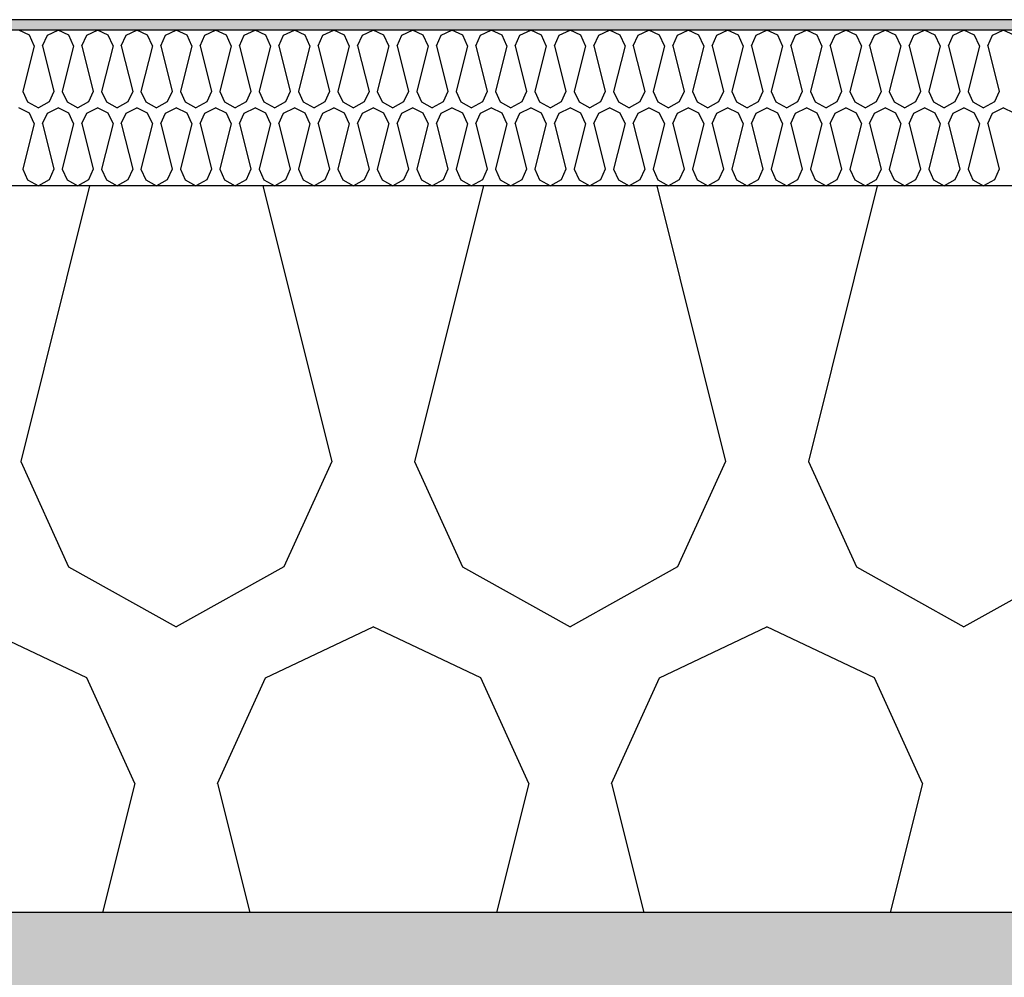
# Model space of a CAD drawing. Header units: millimetres. Extents: x -74465 to -41950, y 1470 to 14690.
# Tile 120 of 132: x -55232 to -55042, y 10282 to 10467. Entities that reach past the tile are written whole.
import ezdxf

# ---------------------------------------------------------------- set-up
doc = ezdxf.new("R2010")
doc.units = ezdxf.units.MM
doc.header["$LTSCALE"] = 0.5
doc.header["$MEASUREMENT"] = 0
doc.linetypes.add('PLINE', pattern=[0])
for name, color, linetype in [('26-- Yttertak (Skravur)(Nye konstruksjoner)', 7, 'Continuous'), ('26-- Yttertak(Nye konstruksjoner)', 7, 'Continuous'), ('261- Primærkonstruksjon (tak) (Skravur)(Nye konstruksjoner)', 7, 'Continuous'), ('261- Primærkonstruksjon (tak)(Nye konstruksjoner)', 7, 'Continuous'), ('262- Taktekking (Skravur)(Nye konstruksjoner)', 7, 'Continuous'), ('262- Taktekking(Nye konstruksjoner)', 7, 'Continuous')]:
    doc.layers.add(name, color=color, linetype=linetype)

# ---------------------------------------------------------------- blocks, each defined once
blk = doc.blocks.new('*X2')
at = {"layer": '262- Taktekking (Skravur)(Nye konstruksjoner)', "linetype": 'PLINE'}
for p, q in [((-55230.23, 10464.02), (-55232.31, 10465)), ((-55229.31, 10461.99), (-55230.23, 10464.02)), ((-55227.72, 10461.99), (-55226.79, 10464.02)), ((-55226.79, 10464.02), (-55224.72, 10465)), ((-55222.65, 10464.02), (-55224.72, 10465)), ((-55221.72, 10461.99), (-55222.65, 10464.02)), ((-55220.13, 10461.99), (-55219.2, 10464.02)), ((-55219.2, 10464.02), (-55217.13, 10465)), ((-55215.06, 10464.02), (-55217.13, 10465)), ((-55214.13, 10461.99), (-55215.06, 10464.02)), ((-55212.54, 10461.99), (-55211.62, 10464.02)), ((-55211.62, 10464.02), (-55209.54, 10465)), ((-55207.47, 10464.02), (-55209.54, 10465)), ((-55206.55, 10461.99), (-55207.47, 10464.02)), ((-55204.95, 10461.99), (-55204.03, 10464.02)), ((-55204.03, 10464.02), (-55201.96, 10465)), ((-55199.88, 10464.02), (-55201.96, 10465)), ((-55198.96, 10461.99), (-55199.88, 10464.02)), ((-55197.36, 10461.99), (-55196.44, 10464.02)), ((-55196.44, 10464.02), (-55194.37, 10465)), ((-55192.3, 10464.02), (-55194.37, 10465)), ((-55191.37, 10461.99), (-55192.3, 10464.02)), ((-55189.78, 10461.99), (-55188.85, 10464.02)), ((-55188.85, 10464.02), (-55186.78, 10465)), ((-55184.71, 10464.02), (-55186.78, 10465)), ((-55183.78, 10461.99), (-55184.71, 10464.02)), ((-55182.19, 10461.99), (-55181.26, 10464.02)), ((-55181.26, 10464.02), (-55179.19, 10465)), ((-55177.12, 10464.02), (-55179.19, 10465)), ((-55176.19, 10461.99), (-55177.12, 10464.02)), ((-55174.6, 10461.99), (-55173.68, 10464.02)), ((-55173.68, 10464.02), (-55171.6, 10465)), ((-55169.53, 10464.02), (-55171.6, 10465)), ((-55168.61, 10461.99), (-55169.53, 10464.02)), ((-55167.01, 10461.99), (-55166.09, 10464.02)), ((-55166.09, 10464.02), (-55164.02, 10465)), ((-55161.94, 10464.02), (-55164.02, 10465)), ((-55161.02, 10461.99), (-55161.94, 10464.02)), ((-55159.42, 10461.99), (-55158.5, 10464.02)), ((-55158.5, 10464.02), (-55156.43, 10465)), ((-55154.36, 10464.02), (-55156.43, 10465)), ((-55153.43, 10461.99), (-55154.36, 10464.02)), ((-55151.84, 10461.99), (-55150.91, 10464.02)), ((-55150.91, 10464.02), (-55148.84, 10465)), ((-55146.77, 10464.02), (-55148.84, 10465)), ((-55145.84, 10461.99), (-55146.77, 10464.02)), ((-55144.25, 10461.99), (-55143.32, 10464.02)), ((-55143.32, 10464.02), (-55141.25, 10465)), ((-55139.18, 10464.02), (-55141.25, 10465)), ((-55138.26, 10461.99), (-55139.18, 10464.02)), ((-55136.66, 10461.99), (-55135.74, 10464.02)), ((-55135.74, 10464.02), (-55133.66, 10465)), ((-55131.59, 10464.02), (-55133.66, 10465)), ((-55130.67, 10461.99), (-55131.59, 10464.02)), ((-55129.07, 10461.99), (-55128.15, 10464.02)), ((-55128.15, 10464.02), (-55126.08, 10465)), ((-55124, 10464.02), (-55126.08, 10465)), ((-55123.08, 10461.99), (-55124, 10464.02)), ((-55121.49, 10461.99), (-55120.56, 10464.02)), ((-55120.56, 10464.02), (-55118.49, 10465)), ((-55116.42, 10464.02), (-55118.49, 10465)), ((-55115.49, 10461.99), (-55116.42, 10464.02)), ((-55113.9, 10461.99), (-55112.97, 10464.02)), ((-55112.97, 10464.02), (-55110.9, 10465)), ((-55108.83, 10464.02), (-55110.9, 10465)), ((-55107.9, 10461.99), (-55108.83, 10464.02)), ((-55106.31, 10461.99), (-55105.38, 10464.02)), ((-55105.38, 10464.02), (-55103.31, 10465)), ((-55101.24, 10464.02), (-55103.31, 10465)), ((-55100.32, 10461.99), (-55101.24, 10464.02)), ((-55098.72, 10461.99), (-55097.8, 10464.02)), ((-55097.8, 10464.02), (-55095.72, 10465)), ((-55093.65, 10464.02), (-55095.72, 10465)), ((-55092.73, 10461.99), (-55093.65, 10464.02)), ((-55091.13, 10461.99), (-55090.21, 10464.02)), ((-55090.21, 10464.02), (-55088.14, 10465)), ((-55086.06, 10464.02), (-55088.14, 10465)), ((-55085.14, 10461.99), (-55086.06, 10464.02)), ((-55083.55, 10461.99), (-55082.62, 10464.02)), ((-55082.62, 10464.02), (-55080.55, 10465)), ((-55078.48, 10464.02), (-55080.55, 10465)), ((-55077.55, 10461.99), (-55078.48, 10464.02)), ((-55075.96, 10461.99), (-55075.03, 10464.02)), ((-55075.03, 10464.02), (-55072.96, 10465)), ((-55070.89, 10464.02), (-55072.96, 10465)), ((-55069.96, 10461.99), (-55070.89, 10464.02)), ((-55068.37, 10461.99), (-55067.45, 10464.02)), ((-55067.45, 10464.02), (-55065.37, 10465)), ((-55063.3, 10464.02), (-55065.37, 10465)), ((-55062.38, 10461.99), (-55063.3, 10464.02)), ((-55060.78, 10461.99), (-55059.86, 10464.02)), ((-55059.86, 10464.02), (-55057.79, 10465)), ((-55055.71, 10464.02), (-55057.79, 10465)), ((-55054.79, 10461.99), (-55055.71, 10464.02)), ((-55053.19, 10461.99), (-55052.27, 10464.02)), ((-55052.27, 10464.02), (-55050.2, 10465)), ((-55048.13, 10464.02), (-55050.2, 10465)), ((-55047.2, 10461.99), (-55048.13, 10464.02)), ((-55045.61, 10461.99), (-55044.68, 10464.02)), ((-55044.68, 10464.02), (-55042.61, 10465)), ((-55040.54, 10464.02), (-55042.61, 10465)), ((-55229.31, 10461.99), (-55231.51, 10453.19)), ((-55227.72, 10461.99), (-55225.52, 10453.19)), ((-55221.72, 10461.99), (-55223.92, 10453.19)), ((-55220.13, 10461.99), (-55217.93, 10453.19)), ((-55214.13, 10461.99), (-55216.33, 10453.19)), ((-55212.54, 10461.99), (-55210.34, 10453.19)), ((-55206.55, 10461.99), (-55208.75, 10453.19)), ((-55204.95, 10461.99), (-55202.75, 10453.19)), ((-55198.96, 10461.99), (-55201.16, 10453.19)), ((-55197.36, 10461.99), (-55195.16, 10453.19)), ((-55191.37, 10461.99), (-55193.57, 10453.19)), ((-55189.78, 10461.99), (-55187.58, 10453.19)), ((-55183.78, 10461.99), (-55185.98, 10453.19)), ((-55182.19, 10461.99), (-55179.99, 10453.19)), ((-55176.19, 10461.99), (-55178.39, 10453.19)), ((-55174.6, 10461.99), (-55172.4, 10453.19)), ((-55168.61, 10461.99), (-55170.81, 10453.19)), ((-55167.01, 10461.99), (-55164.81, 10453.19)), ((-55161.02, 10461.99), (-55163.22, 10453.19)), ((-55159.42, 10461.99), (-55157.23, 10453.19)), ((-55153.43, 10461.99), (-55155.63, 10453.19)), ((-55151.84, 10461.99), (-55149.64, 10453.19)), ((-55145.84, 10461.99), (-55148.04, 10453.19)), ((-55144.25, 10461.99), (-55142.05, 10453.19)), ((-55138.26, 10461.99), (-55140.46, 10453.19)), ((-55136.66, 10461.99), (-55134.46, 10453.19)), ((-55130.67, 10461.99), (-55132.87, 10453.19)), ((-55129.07, 10461.99), (-55126.87, 10453.19)), ((-55123.08, 10461.99), (-55125.28, 10453.19)), ((-55121.49, 10461.99), (-55119.29, 10453.19)), ((-55115.49, 10461.99), (-55117.69, 10453.19)), ((-55113.9, 10461.99), (-55111.7, 10453.19)), ((-55107.9, 10461.99), (-55110.1, 10453.19)), ((-55106.31, 10461.99), (-55104.11, 10453.19)), ((-55100.32, 10461.99), (-55102.52, 10453.19)), ((-55098.72, 10461.99), (-55096.52, 10453.19)), ((-55092.73, 10461.99), (-55094.93, 10453.19)), ((-55091.13, 10461.99), (-55088.93, 10453.19)), ((-55085.14, 10461.99), (-55087.34, 10453.19)), ((-55083.55, 10461.99), (-55081.35, 10453.19)), ((-55077.55, 10461.99), (-55079.75, 10453.19)), ((-55075.96, 10461.99), (-55073.76, 10453.19)), ((-55069.96, 10461.99), (-55072.16, 10453.19)), ((-55068.37, 10461.99), (-55066.17, 10453.19)), ((-55062.38, 10461.99), (-55064.58, 10453.19)), ((-55060.78, 10461.99), (-55058.58, 10453.19)), ((-55054.79, 10461.99), (-55056.99, 10453.19)), ((-55053.19, 10461.99), (-55050.99, 10453.19)), ((-55047.2, 10461.99), (-55049.4, 10453.19)), ((-55045.61, 10461.99), (-55043.41, 10453.19)), ((-55231.51, 10453.19), (-55230.59, 10451.16)), ((-55225.52, 10453.19), (-55226.44, 10451.16)), ((-55223.92, 10453.19), (-55223, 10451.16)), ((-55217.93, 10453.19), (-55218.85, 10451.16)), ((-55216.33, 10453.19), (-55215.41, 10451.16)), ((-55210.34, 10453.19), (-55211.26, 10451.16)), ((-55208.75, 10453.19), (-55207.82, 10451.16)), ((-55202.75, 10453.19), (-55203.68, 10451.16)), ((-55201.16, 10453.19), (-55200.23, 10451.16)), ((-55195.16, 10453.19), (-55196.09, 10451.16)), ((-55193.57, 10453.19), (-55192.65, 10451.16)), ((-55187.58, 10453.19), (-55188.5, 10451.16)), ((-55185.98, 10453.19), (-55185.06, 10451.16)), ((-55179.99, 10453.19), (-55180.91, 10451.16)), ((-55178.39, 10453.19), (-55177.47, 10451.16)), ((-55172.4, 10453.19), (-55173.33, 10451.16)), ((-55170.81, 10453.19), (-55169.88, 10451.16)), ((-55164.81, 10453.19), (-55165.74, 10451.16)), ((-55163.22, 10453.19), (-55162.29, 10451.16)), ((-55157.23, 10453.19), (-55158.15, 10451.16)), ((-55155.63, 10453.19), (-55154.71, 10451.16)), ((-55149.64, 10453.19), (-55150.56, 10451.16)), ((-55148.04, 10453.19), (-55147.12, 10451.16)), ((-55142.05, 10453.19), (-55142.97, 10451.16)), ((-55140.46, 10453.19), (-55139.53, 10451.16)), ((-55134.46, 10453.19), (-55135.39, 10451.16)), ((-55132.87, 10453.19), (-55131.94, 10451.16)), ((-55126.87, 10453.19), (-55127.8, 10451.16)), ((-55125.28, 10453.19), (-55124.35, 10451.16)), ((-55119.29, 10453.19), (-55120.21, 10451.16)), ((-55117.69, 10453.19), (-55116.77, 10451.16)), ((-55111.7, 10453.19), (-55112.62, 10451.16)), ((-55110.1, 10453.19), (-55109.18, 10451.16)), ((-55104.11, 10453.19), (-55105.03, 10451.16)), ((-55102.52, 10453.19), (-55101.59, 10451.16)), ((-55096.52, 10453.19), (-55097.45, 10451.16)), ((-55094.93, 10453.19), (-55094, 10451.16)), ((-55088.93, 10453.19), (-55089.86, 10451.16)), ((-55087.34, 10453.19), (-55086.42, 10451.16)), ((-55081.35, 10453.19), (-55082.27, 10451.16)), ((-55079.75, 10453.19), (-55078.83, 10451.16)), ((-55073.76, 10453.19), (-55074.68, 10451.16)), ((-55072.16, 10453.19), (-55071.24, 10451.16)), ((-55066.17, 10453.19), (-55067.09, 10451.16)), ((-55064.58, 10453.19), (-55063.65, 10451.16)), ((-55058.58, 10453.19), (-55059.51, 10451.16)), ((-55056.99, 10453.19), (-55056.06, 10451.16)), ((-55050.99, 10453.19), (-55051.92, 10451.16)), ((-55049.4, 10453.19), (-55048.48, 10451.16)), ((-55043.41, 10453.19), (-55044.33, 10451.16)), ((-55230.59, 10451.16), (-55228.51, 10450)), ((-55226.44, 10451.16), (-55228.51, 10450)), ((-55223, 10451.16), (-55220.93, 10450)), ((-55218.85, 10451.16), (-55220.93, 10450)), ((-55215.41, 10451.16), (-55213.34, 10450)), ((-55211.26, 10451.16), (-55213.34, 10450)), ((-55207.82, 10451.16), (-55205.75, 10450)), ((-55203.68, 10451.16), (-55205.75, 10450)), ((-55200.23, 10451.16), (-55198.16, 10450)), ((-55196.09, 10451.16), (-55198.16, 10450)), ((-55192.65, 10451.16), (-55190.57, 10450)), ((-55188.5, 10451.16), (-55190.57, 10450)), ((-55185.06, 10451.16), (-55182.99, 10450)), ((-55180.91, 10451.16), (-55182.99, 10450)), ((-55177.47, 10451.16), (-55175.4, 10450)), ((-55173.33, 10451.16), (-55175.4, 10450)), ((-55169.88, 10451.16), (-55167.81, 10450)), ((-55165.74, 10451.16), (-55167.81, 10450)), ((-55162.29, 10451.16), (-55160.22, 10450)), ((-55158.15, 10451.16), (-55160.22, 10450)), ((-55154.71, 10451.16), (-55152.63, 10450)), ((-55150.56, 10451.16), (-55152.63, 10450)), ((-55147.12, 10451.16), (-55145.05, 10450)), ((-55142.97, 10451.16), (-55145.05, 10450)), ((-55139.53, 10451.16), (-55137.46, 10450)), ((-55135.39, 10451.16), (-55137.46, 10450)), ((-55131.94, 10451.16), (-55129.87, 10450)), ((-55127.8, 10451.16), (-55129.87, 10450)), ((-55124.35, 10451.16), (-55122.28, 10450)), ((-55120.21, 10451.16), (-55122.28, 10450)), ((-55116.77, 10451.16), (-55114.69, 10450)), ((-55112.62, 10451.16), (-55114.69, 10450)), ((-55109.18, 10451.16), (-55107.11, 10450)), ((-55105.03, 10451.16), (-55107.11, 10450)), ((-55101.59, 10451.16), (-55099.52, 10450)), ((-55097.45, 10451.16), (-55099.52, 10450)), ((-55094, 10451.16), (-55091.93, 10450)), ((-55089.86, 10451.16), (-55091.93, 10450)), ((-55086.42, 10451.16), (-55084.34, 10450)), ((-55082.27, 10451.16), (-55084.34, 10450)), ((-55078.83, 10451.16), (-55076.76, 10450)), ((-55074.68, 10451.16), (-55076.76, 10450)), ((-55071.24, 10451.16), (-55069.17, 10450)), ((-55067.09, 10451.16), (-55069.17, 10450)), ((-55063.65, 10451.16), (-55061.58, 10450)), ((-55059.51, 10451.16), (-55061.58, 10450)), ((-55056.06, 10451.16), (-55053.99, 10450)), ((-55051.92, 10451.16), (-55053.99, 10450)), ((-55048.48, 10451.16), (-55046.4, 10450)), ((-55044.33, 10451.16), (-55046.4, 10450)), ((-55230.23, 10449.02), (-55232.31, 10450)), ((-55229.31, 10446.99), (-55230.23, 10449.02)), ((-55227.72, 10446.99), (-55226.79, 10449.02)), ((-55226.79, 10449.02), (-55224.72, 10450)), ((-55222.65, 10449.02), (-55224.72, 10450)), ((-55221.72, 10446.99), (-55222.65, 10449.02)), ((-55220.13, 10446.99), (-55219.2, 10449.02)), ((-55219.2, 10449.02), (-55217.13, 10450)), ((-55215.06, 10449.02), (-55217.13, 10450)), ((-55214.13, 10446.99), (-55215.06, 10449.02)), ((-55212.54, 10446.99), (-55211.62, 10449.02)), ((-55211.62, 10449.02), (-55209.54, 10450)), ((-55207.47, 10449.02), (-55209.54, 10450)), ((-55206.55, 10446.99), (-55207.47, 10449.02)), ((-55204.95, 10446.99), (-55204.03, 10449.02)), ((-55204.03, 10449.02), (-55201.96, 10450)), ((-55199.88, 10449.02), (-55201.96, 10450)), ((-55198.96, 10446.99), (-55199.88, 10449.02)), ((-55197.36, 10446.99), (-55196.44, 10449.02)), ((-55196.44, 10449.02), (-55194.37, 10450)), ((-55192.3, 10449.02), (-55194.37, 10450)), ((-55191.37, 10446.99), (-55192.3, 10449.02)), ((-55189.78, 10446.99), (-55188.85, 10449.02)), ((-55188.85, 10449.02), (-55186.78, 10450)), ((-55184.71, 10449.02), (-55186.78, 10450)), ((-55183.78, 10446.99), (-55184.71, 10449.02)), ((-55182.19, 10446.99), (-55181.26, 10449.02)), ((-55181.26, 10449.02), (-55179.19, 10450)), ((-55177.12, 10449.02), (-55179.19, 10450)), ((-55176.19, 10446.99), (-55177.12, 10449.02)), ((-55174.6, 10446.99), (-55173.68, 10449.02)), ((-55173.68, 10449.02), (-55171.6, 10450)), ((-55169.53, 10449.02), (-55171.6, 10450)), ((-55168.61, 10446.99), (-55169.53, 10449.02)), ((-55167.01, 10446.99), (-55166.09, 10449.02)), ((-55166.09, 10449.02), (-55164.02, 10450)), ((-55161.94, 10449.02), (-55164.02, 10450)), ((-55161.02, 10446.99), (-55161.94, 10449.02)), ((-55159.42, 10446.99), (-55158.5, 10449.02)), ((-55158.5, 10449.02), (-55156.43, 10450)), ((-55154.36, 10449.02), (-55156.43, 10450)), ((-55153.43, 10446.99), (-55154.36, 10449.02)), ((-55151.84, 10446.99), (-55150.91, 10449.02)), ((-55150.91, 10449.02), (-55148.84, 10450)), ((-55146.77, 10449.02), (-55148.84, 10450)), ((-55145.84, 10446.99), (-55146.77, 10449.02)), ((-55144.25, 10446.99), (-55143.32, 10449.02)), ((-55143.32, 10449.02), (-55141.25, 10450)), ((-55139.18, 10449.02), (-55141.25, 10450)), ((-55138.26, 10446.99), (-55139.18, 10449.02)), ((-55136.66, 10446.99), (-55135.74, 10449.02)), ((-55135.74, 10449.02), (-55133.66, 10450)), ((-55131.59, 10449.02), (-55133.66, 10450)), ((-55130.67, 10446.99), (-55131.59, 10449.02)), ((-55129.07, 10446.99), (-55128.15, 10449.02)), ((-55128.15, 10449.02), (-55126.08, 10450)), ((-55124, 10449.02), (-55126.08, 10450)), ((-55123.08, 10446.99), (-55124, 10449.02)), ((-55121.49, 10446.99), (-55120.56, 10449.02)), ((-55120.56, 10449.02), (-55118.49, 10450)), ((-55116.42, 10449.02), (-55118.49, 10450)), ((-55115.49, 10446.99), (-55116.42, 10449.02)), ((-55113.9, 10446.99), (-55112.97, 10449.02)), ((-55112.97, 10449.02), (-55110.9, 10450)), ((-55108.83, 10449.02), (-55110.9, 10450)), ((-55107.9, 10446.99), (-55108.83, 10449.02)), ((-55106.31, 10446.99), (-55105.38, 10449.02)), ((-55105.38, 10449.02), (-55103.31, 10450)), ((-55101.24, 10449.02), (-55103.31, 10450)), ((-55100.32, 10446.99), (-55101.24, 10449.02)), ((-55098.72, 10446.99), (-55097.8, 10449.02)), ((-55097.8, 10449.02), (-55095.72, 10450)), ((-55093.65, 10449.02), (-55095.72, 10450)), ((-55092.73, 10446.99), (-55093.65, 10449.02)), ((-55091.13, 10446.99), (-55090.21, 10449.02)), ((-55090.21, 10449.02), (-55088.14, 10450)), ((-55086.06, 10449.02), (-55088.14, 10450)), ((-55085.14, 10446.99), (-55086.06, 10449.02)), ((-55083.55, 10446.99), (-55082.62, 10449.02)), ((-55082.62, 10449.02), (-55080.55, 10450)), ((-55078.48, 10449.02), (-55080.55, 10450)), ((-55077.55, 10446.99), (-55078.48, 10449.02)), ((-55075.96, 10446.99), (-55075.03, 10449.02)), ((-55075.03, 10449.02), (-55072.96, 10450)), ((-55070.89, 10449.02), (-55072.96, 10450)), ((-55069.96, 10446.99), (-55070.89, 10449.02)), ((-55068.37, 10446.99), (-55067.45, 10449.02)), ((-55067.45, 10449.02), (-55065.37, 10450)), ((-55063.3, 10449.02), (-55065.37, 10450)), ((-55062.38, 10446.99), (-55063.3, 10449.02)), ((-55060.78, 10446.99), (-55059.86, 10449.02)), ((-55059.86, 10449.02), (-55057.79, 10450)), ((-55055.71, 10449.02), (-55057.79, 10450)), ((-55054.79, 10446.99), (-55055.71, 10449.02)), ((-55053.19, 10446.99), (-55052.27, 10449.02)), ((-55052.27, 10449.02), (-55050.2, 10450)), ((-55048.13, 10449.02), (-55050.2, 10450)), ((-55047.2, 10446.99), (-55048.13, 10449.02)), ((-55045.61, 10446.99), (-55044.68, 10449.02)), ((-55044.68, 10449.02), (-55042.61, 10450)), ((-55040.54, 10449.02), (-55042.61, 10450)), ((-55229.31, 10446.99), (-55231.51, 10438.19)), ((-55227.72, 10446.99), (-55225.52, 10438.19)), ((-55221.72, 10446.99), (-55223.92, 10438.19)), ((-55220.13, 10446.99), (-55217.93, 10438.19)), ((-55214.13, 10446.99), (-55216.33, 10438.19)), ((-55212.54, 10446.99), (-55210.34, 10438.19)), ((-55206.55, 10446.99), (-55208.75, 10438.19)), ((-55204.95, 10446.99), (-55202.75, 10438.19)), ((-55198.96, 10446.99), (-55201.16, 10438.19)), ((-55197.36, 10446.99), (-55195.16, 10438.19)), ((-55191.37, 10446.99), (-55193.57, 10438.19)), ((-55189.78, 10446.99), (-55187.58, 10438.19)), ((-55183.78, 10446.99), (-55185.98, 10438.19)), ((-55182.19, 10446.99), (-55179.99, 10438.19)), ((-55176.19, 10446.99), (-55178.39, 10438.19)), ((-55174.6, 10446.99), (-55172.4, 10438.19)), ((-55168.61, 10446.99), (-55170.81, 10438.19)), ((-55167.01, 10446.99), (-55164.81, 10438.19)), ((-55161.02, 10446.99), (-55163.22, 10438.19)), ((-55159.42, 10446.99), (-55157.23, 10438.19)), ((-55153.43, 10446.99), (-55155.63, 10438.19)), ((-55151.84, 10446.99), (-55149.64, 10438.19)), ((-55145.84, 10446.99), (-55148.04, 10438.19)), ((-55144.25, 10446.99), (-55142.05, 10438.19)), ((-55138.26, 10446.99), (-55140.46, 10438.19)), ((-55136.66, 10446.99), (-55134.46, 10438.19)), ((-55130.67, 10446.99), (-55132.87, 10438.19)), ((-55129.07, 10446.99), (-55126.87, 10438.19)), ((-55123.08, 10446.99), (-55125.28, 10438.19)), ((-55121.49, 10446.99), (-55119.29, 10438.19)), ((-55115.49, 10446.99), (-55117.69, 10438.19)), ((-55113.9, 10446.99), (-55111.7, 10438.19)), ((-55107.9, 10446.99), (-55110.1, 10438.19)), ((-55106.31, 10446.99), (-55104.11, 10438.19)), ((-55100.32, 10446.99), (-55102.52, 10438.19)), ((-55098.72, 10446.99), (-55096.52, 10438.19)), ((-55092.73, 10446.99), (-55094.93, 10438.19)), ((-55091.13, 10446.99), (-55088.93, 10438.19)), ((-55085.14, 10446.99), (-55087.34, 10438.19)), ((-55083.55, 10446.99), (-55081.35, 10438.19)), ((-55077.55, 10446.99), (-55079.75, 10438.19)), ((-55075.96, 10446.99), (-55073.76, 10438.19)), ((-55069.96, 10446.99), (-55072.16, 10438.19)), ((-55068.37, 10446.99), (-55066.17, 10438.19)), ((-55062.38, 10446.99), (-55064.58, 10438.19)), ((-55060.78, 10446.99), (-55058.58, 10438.19)), ((-55054.79, 10446.99), (-55056.99, 10438.19)), ((-55053.19, 10446.99), (-55050.99, 10438.19)), ((-55047.2, 10446.99), (-55049.4, 10438.19)), ((-55045.61, 10446.99), (-55043.41, 10438.19)), ((-55231.51, 10438.19), (-55230.59, 10436.16)), ((-55225.52, 10438.19), (-55226.44, 10436.16)), ((-55223.92, 10438.19), (-55223, 10436.16)), ((-55217.93, 10438.19), (-55218.85, 10436.16)), ((-55216.33, 10438.19), (-55215.41, 10436.16)), ((-55210.34, 10438.19), (-55211.26, 10436.16)), ((-55208.75, 10438.19), (-55207.82, 10436.16)), ((-55202.75, 10438.19), (-55203.68, 10436.16)), ((-55201.16, 10438.19), (-55200.23, 10436.16)), ((-55195.16, 10438.19), (-55196.09, 10436.16)), ((-55193.57, 10438.19), (-55192.65, 10436.16)), ((-55187.58, 10438.19), (-55188.5, 10436.16)), ((-55185.98, 10438.19), (-55185.06, 10436.16)), ((-55179.99, 10438.19), (-55180.91, 10436.16)), ((-55178.39, 10438.19), (-55177.47, 10436.16)), ((-55172.4, 10438.19), (-55173.33, 10436.16)), ((-55170.81, 10438.19), (-55169.88, 10436.16)), ((-55164.81, 10438.19), (-55165.74, 10436.16)), ((-55163.22, 10438.19), (-55162.29, 10436.16)), ((-55157.23, 10438.19), (-55158.15, 10436.16)), ((-55155.63, 10438.19), (-55154.71, 10436.16)), ((-55149.64, 10438.19), (-55150.56, 10436.16)), ((-55148.04, 10438.19), (-55147.12, 10436.16)), ((-55142.05, 10438.19), (-55142.97, 10436.16)), ((-55140.46, 10438.19), (-55139.53, 10436.16)), ((-55134.46, 10438.19), (-55135.39, 10436.16)), ((-55132.87, 10438.19), (-55131.94, 10436.16)), ((-55126.87, 10438.19), (-55127.8, 10436.16)), ((-55125.28, 10438.19), (-55124.35, 10436.16)), ((-55119.29, 10438.19), (-55120.21, 10436.16)), ((-55117.69, 10438.19), (-55116.77, 10436.16)), ((-55111.7, 10438.19), (-55112.62, 10436.16)), ((-55110.1, 10438.19), (-55109.18, 10436.16)), ((-55104.11, 10438.19), (-55105.03, 10436.16)), ((-55102.52, 10438.19), (-55101.59, 10436.16)), ((-55096.52, 10438.19), (-55097.45, 10436.16)), ((-55094.93, 10438.19), (-55094, 10436.16)), ((-55088.93, 10438.19), (-55089.86, 10436.16)), ((-55087.34, 10438.19), (-55086.42, 10436.16)), ((-55081.35, 10438.19), (-55082.27, 10436.16)), ((-55079.75, 10438.19), (-55078.83, 10436.16)), ((-55073.76, 10438.19), (-55074.68, 10436.16)), ((-55072.16, 10438.19), (-55071.24, 10436.16)), ((-55066.17, 10438.19), (-55067.09, 10436.16)), ((-55064.58, 10438.19), (-55063.65, 10436.16)), ((-55058.58, 10438.19), (-55059.51, 10436.16)), ((-55056.99, 10438.19), (-55056.06, 10436.16)), ((-55050.99, 10438.19), (-55051.92, 10436.16)), ((-55049.4, 10438.19), (-55048.48, 10436.16)), ((-55043.41, 10438.19), (-55044.33, 10436.16)), ((-55230.59, 10436.16), (-55228.51, 10435)), ((-55226.44, 10436.16), (-55228.51, 10435)), ((-55223, 10436.16), (-55220.93, 10435)), ((-55218.85, 10436.16), (-55220.93, 10435)), ((-55215.41, 10436.16), (-55213.34, 10435)), ((-55211.26, 10436.16), (-55213.34, 10435)), ((-55207.82, 10436.16), (-55205.75, 10435)), ((-55203.68, 10436.16), (-55205.75, 10435)), ((-55200.23, 10436.16), (-55198.16, 10435)), ((-55196.09, 10436.16), (-55198.16, 10435)), ((-55192.65, 10436.16), (-55190.57, 10435)), ((-55188.5, 10436.16), (-55190.57, 10435)), ((-55185.06, 10436.16), (-55182.99, 10435)), ((-55180.91, 10436.16), (-55182.99, 10435)), ((-55177.47, 10436.16), (-55175.4, 10435)), ((-55173.33, 10436.16), (-55175.4, 10435)), ((-55169.88, 10436.16), (-55167.81, 10435)), ((-55165.74, 10436.16), (-55167.81, 10435)), ((-55162.29, 10436.16), (-55160.22, 10435)), ((-55158.15, 10436.16), (-55160.22, 10435)), ((-55154.71, 10436.16), (-55152.63, 10435)), ((-55150.56, 10436.16), (-55152.63, 10435)), ((-55147.12, 10436.16), (-55145.05, 10435)), ((-55142.97, 10436.16), (-55145.05, 10435)), ((-55139.53, 10436.16), (-55137.46, 10435)), ((-55135.39, 10436.16), (-55137.46, 10435)), ((-55131.94, 10436.16), (-55129.87, 10435)), ((-55127.8, 10436.16), (-55129.87, 10435)), ((-55124.35, 10436.16), (-55122.28, 10435)), ((-55120.21, 10436.16), (-55122.28, 10435)), ((-55116.77, 10436.16), (-55114.69, 10435)), ((-55112.62, 10436.16), (-55114.69, 10435)), ((-55109.18, 10436.16), (-55107.11, 10435)), ((-55105.03, 10436.16), (-55107.11, 10435)), ((-55101.59, 10436.16), (-55099.52, 10435)), ((-55097.45, 10436.16), (-55099.52, 10435)), ((-55094, 10436.16), (-55091.93, 10435)), ((-55089.86, 10436.16), (-55091.93, 10435)), ((-55086.42, 10436.16), (-55084.34, 10435)), ((-55082.27, 10436.16), (-55084.34, 10435)), ((-55078.83, 10436.16), (-55076.76, 10435)), ((-55074.68, 10436.16), (-55076.76, 10435)), ((-55071.24, 10436.16), (-55069.17, 10435)), ((-55067.09, 10436.16), (-55069.17, 10435)), ((-55063.65, 10436.16), (-55061.58, 10435)), ((-55059.51, 10436.16), (-55061.58, 10435)), ((-55056.06, 10436.16), (-55053.99, 10435)), ((-55051.92, 10436.16), (-55053.99, 10435)), ((-55048.48, 10436.16), (-55046.4, 10435)), ((-55044.33, 10436.16), (-55046.4, 10435))]:
    blk.add_line(p, q, dxfattribs=at)
blk = doc.blocks.new('*X3')
at = {"layer": '26-- Yttertak (Skravur)(Nye konstruksjoner)', "linetype": 'PLINE'}
for p, q in [((-55218.64, 10435), (-55231.92, 10381.88)), ((-55185.27, 10435), (-55171.99, 10381.88)), ((-55142.77, 10435), (-55156.04, 10381.88)), ((-55109.39, 10435), (-55096.11, 10381.88)), ((-55066.89, 10435), (-55080.17, 10381.88)), ((-55231.92, 10381.88), (-55222.68, 10361.56)), ((-55171.99, 10381.88), (-55181.23, 10361.56)), ((-55156.04, 10381.88), (-55146.8, 10361.56)), ((-55096.11, 10381.88), (-55105.35, 10361.56)), ((-55080.17, 10381.88), (-55070.92, 10361.56)), ((-55222.68, 10361.56), (-55201.96, 10350)), ((-55181.23, 10361.56), (-55201.96, 10350)), ((-55146.8, 10361.56), (-55126.08, 10350)), ((-55105.35, 10361.56), (-55126.08, 10350)), ((-55070.92, 10361.56), (-55050.2, 10350)), ((-55029.48, 10361.56), (-55050.2, 10350)), ((-55219.17, 10340.19), (-55239.89, 10350)), ((-55184.74, 10340.19), (-55164.02, 10350)), ((-55143.29, 10340.19), (-55164.02, 10350)), ((-55108.86, 10340.19), (-55088.14, 10350)), ((-55067.42, 10340.19), (-55088.14, 10350)), ((-55209.93, 10319.87), (-55219.17, 10340.19)), ((-55193.98, 10319.87), (-55184.74, 10340.19)), ((-55134.05, 10319.87), (-55143.29, 10340.19)), ((-55118.11, 10319.87), (-55108.86, 10340.19)), ((-55058.17, 10319.87), (-55067.42, 10340.19)), ((-55209.93, 10319.87), (-55216.14, 10295)), ((-55193.98, 10319.87), (-55187.77, 10295)), ((-55134.05, 10319.87), (-55140.27, 10295)), ((-55118.11, 10319.87), (-55111.89, 10295)), ((-55058.17, 10319.87), (-55064.39, 10295))]:
    blk.add_line(p, q, dxfattribs=at)

msp = doc.modelspace()

# ---------------------------------------------------------------- hatches: boundary and pattern name
at = {"layer": '261- Primærkonstruksjon (tak) (Skravur)(Nye konstruksjoner)', "linetype": 'Continuous'}
h = msp.add_hatch(dxfattribs=at)
h.set_pattern_fill('Prikker_tett', color=256, style=0, pattern_type=2)
h.set_pattern_definition([(0, (0, 0), (0, 43.30127), [0, -25]), (0, (12.5, 21.65), (0, 43.30127), [0, -25])])
h.paths.add_polyline_path([(-61126.57, 10295), (-61126.57, 10270), (-54826.57, 10270), (-54826.57, 10295)])
at = {"layer": '262- Taktekking (Skravur)(Nye konstruksjoner)', "linetype": 'Continuous'}
msp.add_hatch(color=256, dxfattribs=at).paths.add_polyline_path([(-54908.57, 10467), (-55404.57, 10467), (-55404.57, 10465), (-54908.57, 10465)])

# ---------------------------------------------------------------- linework, layer by layer
at = {"layer": '26-- Yttertak(Nye konstruksjoner)', "linetype": 'PLINE'}
msp.add_line((-54906.57, 10435), (-55406.57, 10435), dxfattribs=at)
at = {"layer": '261- Primærkonstruksjon (tak)(Nye konstruksjoner)', "linetype": 'PLINE', "flags": 128}
msp.add_lwpolyline([(-54906.57, 10295), (-60906.57, 10295), (-60908.57, 10295), (-60926.57, 10295), (-61126.57, 10295)], dxfattribs=at)
at = {"layer": '262- Taktekking(Nye konstruksjoner)', "linetype": 'PLINE'}
msp.add_line((-54908.57, 10467), (-55404.57, 10467), dxfattribs=at)
at = {"layer": '262- Taktekking(Nye konstruksjoner)', "linetype": 'PLINE', "flags": 128}
msp.add_lwpolyline([(-54906.57, 10465), (-54908.57, 10465), (-55404.57, 10465), (-55406.57, 10465)], dxfattribs=at)

# ---------------------------------------------------------------- block references
at = {"layer": '26-- Yttertak(Nye konstruksjoner)'}
msp.add_blockref('*X3', (0, 0), dxfattribs=at)
at = {"layer": '262- Taktekking(Nye konstruksjoner)'}
msp.add_blockref('*X2', (0, 0), dxfattribs=at)

doc.saveas('drawing.dxf')
